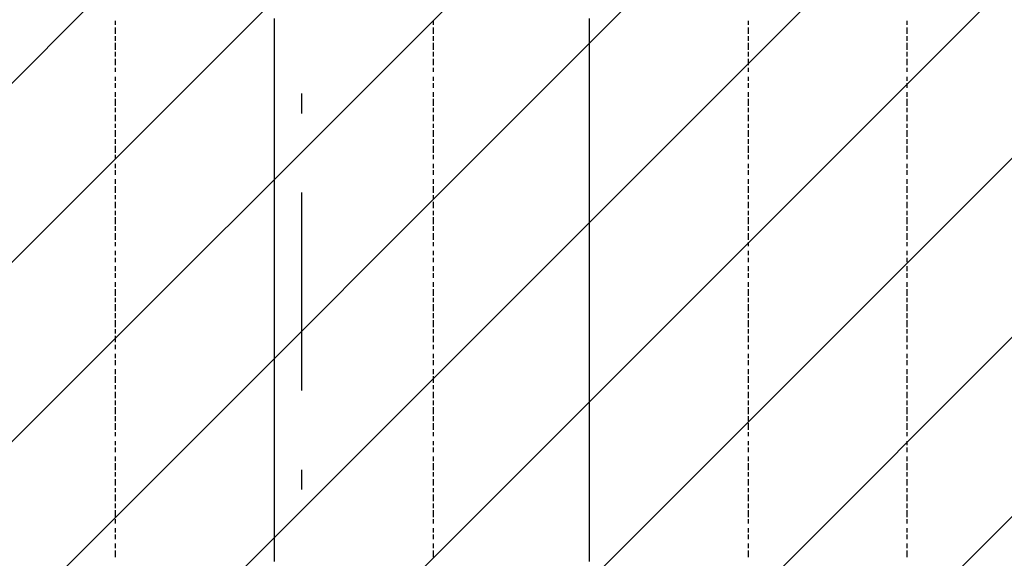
# Model space of a CAD drawing. Extents: x 997 to 109698, y 921 to 94021.
# Tile 133 of 256: x 29663 to 31528, y 12024 to 13044. Entities that reach past the tile are written whole.
import ezdxf

# ---------------------------------------------------------------- set-up
doc = ezdxf.new("R2010")
doc.units = 0
doc.header["$MEASUREMENT"] = 0
doc.layers.add('12', color=7, linetype='CONTINUOUS')
doc.layers.add('28', color=7, linetype='CONTINUOUS')

msp = doc.modelspace()

# ---------------------------------------------------------------- linework, layer by layer
at = {"layer": '12', "color": 5}
for p, q in [((29844.601607, 13033.953237), (29844.601607, 13041.953237)), ((30446.601607, 13033.953237), (30446.601607, 13041.953237)), ((31043.601607, 13033.953237), (31043.601607, 13041.953237)), ((31343.601607, 13041.953237), (31343.601607, 13033.953237)), ((29844.601607, 13016.953237), (29844.601607, 13028.953237)), ((30446.601607, 13016.953237), (30446.601607, 13028.953237)), ((31043.601607, 13016.953237), (31043.601607, 13028.953237)), ((31343.601607, 13028.953237), (31343.601607, 13016.953237)), ((29844.601607, 13003.953237), (29844.601607, 13012.953237)), ((29844.601607, 12986.953237), (29844.601607, 12999.953237)), ((30446.601607, 13003.953237), (30446.601607, 13012.953237)), ((30446.601607, 12986.953237), (30446.601607, 12999.953237)), ((31043.601607, 13003.953237), (31043.601607, 13012.953237)), ((31043.601607, 12986.953237), (31043.601607, 12999.953237)), ((31343.601607, 13012.953237), (31343.601607, 13003.953237)), ((31343.601607, 12999.953237), (31343.601607, 12986.953237)), ((29844.601607, 12973.953237), (29844.601607, 12982.953237)), ((30446.601607, 12973.953237), (30446.601607, 12982.953237)), ((31043.601607, 12973.953237), (31043.601607, 12982.953237)), ((31343.601607, 12982.953237), (31343.601607, 12973.953237)), ((29844.601607, 12957.953237), (29844.601607, 12969.953237)), ((30446.601607, 12957.953237), (30446.601607, 12969.953237)), ((31043.601607, 12957.953237), (31043.601607, 12969.953237)), ((31343.601607, 12969.953237), (31343.601607, 12957.953237)), ((29844.601607, 12944.953237), (29844.601607, 12952.953237)), ((30446.601607, 12944.953237), (30446.601607, 12952.953237)), ((31043.601607, 12944.953237), (31043.601607, 12952.953237)), ((31343.601607, 12952.953237), (31343.601607, 12944.953237)), ((29844.601607, 12927.953237), (29844.601607, 12935.953237)), ((30446.601607, 12927.953237), (30446.601607, 12935.953237)), ((31043.601607, 12927.953237), (31043.601607, 12935.953237)), ((31343.601607, 12935.953237), (31343.601607, 12927.953237)), ((29844.601607, 12914.953237), (29844.601607, 12923.953237)), ((29844.601607, 12897.953237), (29844.601607, 12906.953237)), ((30446.601607, 12914.953237), (30446.601607, 12923.953237)), ((30446.601607, 12897.953237), (30446.601607, 12906.953237)), ((31043.601607, 12914.953237), (31043.601607, 12923.953237)), ((31043.601607, 12897.953237), (31043.601607, 12906.953237)), ((31343.601607, 12923.953237), (31343.601607, 12914.953237)), ((31343.601607, 12906.953237), (31343.601607, 12897.953237)), ((29844.601607, 12880.953237), (29844.601607, 12893.953237)), ((30446.601607, 12880.953237), (30446.601607, 12893.953237)), ((31043.601607, 12880.953237), (31043.601607, 12893.953237)), ((31343.601607, 12893.953237), (31343.601607, 12880.953237)), ((29844.601607, 12868.953237), (29844.601607, 12876.953237)), ((30446.601607, 12868.953237), (30446.601607, 12876.953237)), ((31043.601607, 12868.953237), (31043.601607, 12876.953237)), ((31343.601607, 12876.953237), (31343.601607, 12868.953237)), ((29844.601607, 12851.953237), (29844.601607, 12863.953237)), ((30446.601607, 12851.953237), (30446.601607, 12863.953237)), ((31043.601607, 12851.953237), (31043.601607, 12863.953237)), ((31343.601607, 12863.953237), (31343.601607, 12851.953237)), ((29844.601607, 12838.953237), (29844.601607, 12846.953237)), ((29844.601607, 12821.953237), (29844.601607, 12834.953237)), ((30446.601607, 12838.953237), (30446.601607, 12846.953237)), ((30446.601607, 12821.953237), (30446.601607, 12834.953237)), ((31043.601607, 12838.953237), (31043.601607, 12846.953237)), ((31043.601607, 12821.953237), (31043.601607, 12834.953237)), ((31343.601607, 12846.953237), (31343.601607, 12838.953237)), ((31343.601607, 12834.953237), (31343.601607, 12821.953237)), ((29844.601607, 12808.953237), (29844.601607, 12817.953237)), ((30446.601607, 12808.953237), (30446.601607, 12817.953237)), ((31043.601607, 12808.953237), (31043.601607, 12817.953237)), ((31343.601607, 12817.953237), (31343.601607, 12808.953237)), ((29844.601607, 12791.953237), (29844.601607, 12804.953237)), ((30446.601607, 12791.953237), (30446.601607, 12804.953237)), ((31043.601607, 12791.953237), (31043.601607, 12804.953237)), ((31343.601607, 12804.953237), (31343.601607, 12791.953237)), ((29844.601607, 12779.953237), (29844.601607, 12787.953237)), ((30446.601607, 12779.953237), (30446.601607, 12787.953237)), ((31043.601607, 12779.953237), (31043.601607, 12787.953237)), ((31343.601607, 12787.953237), (31343.601607, 12779.953237)), ((29844.601607, 12762.953237), (29844.601607, 12770.953237)), ((29844.601607, 12749.953237), (29844.601607, 12758.953237)), ((30446.601607, 12762.953237), (30446.601607, 12770.953237)), ((30446.601607, 12749.953237), (30446.601607, 12758.953237)), ((31043.601607, 12762.953237), (31043.601607, 12770.953237)), ((31043.601607, 12749.953237), (31043.601607, 12758.953237)), ((31343.601607, 12770.953237), (31343.601607, 12762.953237)), ((31343.601607, 12758.953237), (31343.601607, 12749.953237)), ((29844.601607, 12732.953237), (29844.601607, 12741.953237)), ((30446.601607, 12732.953237), (30446.601607, 12741.953237)), ((31043.601607, 12732.953237), (31043.601607, 12741.953237)), ((31343.601607, 12741.953237), (31343.601607, 12732.953237)), ((29844.601607, 12715.953237), (29844.601607, 12728.953237)), ((30446.601607, 12715.953237), (30446.601607, 12728.953237)), ((31043.601607, 12715.953237), (31043.601607, 12728.953237)), ((31343.601607, 12728.953237), (31343.601607, 12715.953237)), ((29844.601607, 12703.953237), (29844.601607, 12711.953237)), ((30446.601607, 12703.953237), (30446.601607, 12711.953237)), ((31043.601607, 12703.953237), (31043.601607, 12711.953237)), ((31343.601607, 12711.953237), (31343.601607, 12703.953237)), ((29844.601607, 12686.953237), (29844.601607, 12698.953237)), ((30446.601607, 12686.953237), (30446.601607, 12698.953237)), ((31043.601607, 12686.953237), (31043.601607, 12698.953237)), ((31343.601607, 12698.953237), (31343.601607, 12686.953237)), ((29844.601607, 12673.953237), (29844.601607, 12681.953237)), ((29844.601607, 12656.953237), (29844.601607, 12669.953237)), ((30446.601607, 12673.953237), (30446.601607, 12681.953237)), ((30446.601607, 12656.953237), (30446.601607, 12669.953237)), ((31043.601607, 12673.953237), (31043.601607, 12681.953237)), ((31043.601607, 12656.953237), (31043.601607, 12669.953237)), ((31343.601607, 12681.953237), (31343.601607, 12673.953237)), ((31343.601607, 12669.953237), (31343.601607, 12656.953237)), ((29844.601607, 12643.953237), (29844.601607, 12652.953237)), ((30446.601607, 12643.953237), (30446.601607, 12652.953237)), ((31043.601607, 12643.953237), (31043.601607, 12652.953237)), ((31343.601607, 12652.953237), (31343.601607, 12643.953237)), ((29844.601607, 12626.953237), (29844.601607, 12639.953237)), ((30446.601607, 12626.953237), (30446.601607, 12639.953237)), ((31043.601607, 12626.953237), (31043.601607, 12639.953237)), ((31343.601607, 12639.953237), (31343.601607, 12626.953237)), ((29844.601607, 12614.953237), (29844.601607, 12622.953237)), ((30446.601607, 12614.953237), (30446.601607, 12622.953237)), ((31043.601607, 12614.953237), (31043.601607, 12622.953237)), ((31343.601607, 12622.953237), (31343.601607, 12614.953237)), ((29844.601607, 12597.953237), (29844.601607, 12605.953237)), ((29844.601607, 12584.953237), (29844.601607, 12592.953237)), ((30446.601607, 12597.953237), (30446.601607, 12605.953237)), ((30446.601607, 12584.953237), (30446.601607, 12592.953237)), ((31043.601607, 12597.953237), (31043.601607, 12605.953237)), ((31043.601607, 12584.953237), (31043.601607, 12592.953237)), ((31343.601607, 12605.953237), (31343.601607, 12597.953237)), ((31343.601607, 12592.953237), (31343.601607, 12584.953237)), ((29844.601607, 12567.953237), (29844.601607, 12576.953237)), ((30446.601607, 12567.953237), (30446.601607, 12576.953237)), ((31043.601607, 12567.953237), (31043.601607, 12576.953237)), ((31343.601607, 12576.953237), (31343.601607, 12567.953237)), ((29844.601607, 12554.953237), (29844.601607, 12563.953237)), ((30446.601607, 12554.953237), (30446.601607, 12563.953237)), ((31043.601607, 12554.953237), (31043.601607, 12563.953237)), ((31343.601607, 12563.953237), (31343.601607, 12554.953237)), ((29844.601607, 12537.953237), (29844.601607, 12546.953237)), ((29844.601607, 12520.953237), (29844.601607, 12533.953237)), ((30446.601607, 12537.953237), (30446.601607, 12546.953237)), ((30446.601607, 12520.953237), (30446.601607, 12533.953237)), ((31043.601607, 12537.953237), (31043.601607, 12546.953237)), ((31043.601607, 12520.953237), (31043.601607, 12533.953237)), ((31343.601607, 12546.953237), (31343.601607, 12537.953237)), ((31343.601607, 12533.953237), (31343.601607, 12520.953237)), ((29844.601607, 12508.953237), (29844.601607, 12516.953237)), ((30446.601607, 12508.953237), (30446.601607, 12516.953237)), ((31043.601607, 12508.953237), (31043.601607, 12516.953237)), ((31343.601607, 12516.953237), (31343.601607, 12508.953237)), ((29844.601607, 12491.953237), (29844.601607, 12504.953237)), ((30446.601607, 12491.953237), (30446.601607, 12504.953237)), ((31043.601607, 12491.953237), (31043.601607, 12504.953237)), ((31343.601607, 12504.953237), (31343.601607, 12491.953237)), ((29844.601607, 12478.953237), (29844.601607, 12487.953237)), ((30446.601607, 12478.953237), (30446.601607, 12487.953237)), ((31043.601607, 12478.953237), (31043.601607, 12487.953237)), ((31343.601607, 12487.953237), (31343.601607, 12478.953237)), ((29844.601607, 12461.953237), (29844.601607, 12474.953237)), ((30446.601607, 12461.953237), (30446.601607, 12474.953237)), ((31043.601607, 12461.953237), (31043.601607, 12474.953237)), ((31343.601607, 12474.953237), (31343.601607, 12461.953237)), ((29844.601607, 12449.953237), (29844.601607, 12457.953237)), ((29844.601607, 12432.953237), (29844.601607, 12444.953237)), ((30446.601607, 12449.953237), (30446.601607, 12457.953237)), ((30446.601607, 12432.953237), (30446.601607, 12444.953237)), ((31043.601607, 12449.953237), (31043.601607, 12457.953237)), ((31043.601607, 12432.953237), (31043.601607, 12444.953237)), ((31343.601607, 12457.953237), (31343.601607, 12449.953237)), ((31343.601607, 12444.953237), (31343.601607, 12432.953237)), ((29844.601607, 12419.953237), (29844.601607, 12427.953237)), ((30446.601607, 12419.953237), (30446.601607, 12427.953237)), ((31043.601607, 12419.953237), (31043.601607, 12427.953237)), ((31343.601607, 12427.953237), (31343.601607, 12419.953237)), ((29844.601607, 12402.953237), (29844.601607, 12410.953237)), ((30446.601607, 12402.953237), (30446.601607, 12410.953237)), ((31043.601607, 12402.953237), (31043.601607, 12410.953237)), ((31343.601607, 12410.953237), (31343.601607, 12402.953237)), ((29844.601607, 12389.953237), (29844.601607, 12398.953237)), ((30446.601607, 12389.953237), (30446.601607, 12398.953237)), ((31043.601607, 12389.953237), (31043.601607, 12398.953237)), ((31343.601607, 12398.953237), (31343.601607, 12389.953237)), ((29844.601607, 12372.953237), (29844.601607, 12381.953237)), ((29844.601607, 12355.953237), (29844.601607, 12368.953237)), ((30446.601607, 12372.953237), (30446.601607, 12381.953237)), ((30446.601607, 12355.953237), (30446.601607, 12368.953237)), ((31043.601607, 12372.953237), (31043.601607, 12381.953237)), ((31043.601607, 12355.953237), (31043.601607, 12368.953237)), ((31343.601607, 12381.953237), (31343.601607, 12372.953237)), ((31343.601607, 12368.953237), (31343.601607, 12355.953237)), ((29844.601607, 12343.953237), (29844.601607, 12351.953237)), ((30446.601607, 12343.953237), (30446.601607, 12351.953237)), ((31043.601607, 12343.953237), (31043.601607, 12351.953237)), ((31343.601607, 12351.953237), (31343.601607, 12343.953237)), ((29844.601607, 12326.953237), (29844.601607, 12338.953237)), ((30446.601607, 12326.953237), (30446.601607, 12338.953237)), ((31043.601607, 12326.953237), (31043.601607, 12338.953237)), ((31343.601607, 12338.953237), (31343.601607, 12326.953237)), ((29844.601607, 12313.953237), (29844.601607, 12322.953237)), ((29844.601607, 12296.953237), (29844.601607, 12309.953237)), ((30446.601607, 12313.953237), (30446.601607, 12322.953237)), ((30446.601607, 12296.953237), (30446.601607, 12309.953237)), ((31043.601607, 12313.953237), (31043.601607, 12322.953237)), ((31043.601607, 12296.953237), (31043.601607, 12309.953237)), ((31343.601607, 12322.953237), (31343.601607, 12313.953237)), ((31343.601607, 12309.953237), (31343.601607, 12296.953237)), ((29844.601607, 12283.953237), (29844.601607, 12292.953237)), ((30446.601607, 12283.953237), (30446.601607, 12292.953237)), ((31043.601607, 12283.953237), (31043.601607, 12292.953237)), ((31343.601607, 12292.953237), (31343.601607, 12283.953237)), ((29844.601607, 12266.953237), (29844.601607, 12279.953237)), ((30446.601607, 12266.953237), (30446.601607, 12279.953237)), ((31043.601607, 12266.953237), (31043.601607, 12279.953237)), ((31343.601607, 12279.953237), (31343.601607, 12266.953237)), ((29844.601607, 12254.953237), (29844.601607, 12262.953237)), ((30446.601607, 12254.953237), (30446.601607, 12262.953237)), ((31043.601607, 12254.953237), (31043.601607, 12262.953237)), ((31343.601607, 12262.953237), (31343.601607, 12254.953237)), ((29844.601607, 12237.953237), (29844.601607, 12245.953237)), ((30446.601607, 12237.953237), (30446.601607, 12245.953237)), ((31043.601607, 12237.953237), (31043.601607, 12245.953237)), ((31343.601607, 12245.953237), (31343.601607, 12237.953237)), ((29844.601607, 12224.953237), (29844.601607, 12233.953237)), ((29844.601607, 12207.953237), (29844.601607, 12216.953237)), ((30446.601607, 12224.953237), (30446.601607, 12233.953237)), ((30446.601607, 12207.953237), (30446.601607, 12216.953237)), ((31043.601607, 12224.953237), (31043.601607, 12233.953237)), ((31043.601607, 12207.953237), (31043.601607, 12216.953237)), ((31343.601607, 12233.953237), (31343.601607, 12224.953237)), ((31343.601607, 12216.953237), (31343.601607, 12207.953237)), ((29844.601607, 12190.953237), (29844.601607, 12203.953237)), ((30446.601607, 12190.953237), (30446.601607, 12203.953237)), ((31043.601607, 12190.953237), (31043.601607, 12203.953237)), ((31343.601607, 12203.953237), (31343.601607, 12190.953237)), ((29844.601607, 12178.953237), (29844.601607, 12186.953237)), ((30446.601607, 12178.953237), (30446.601607, 12186.953237)), ((31043.601607, 12178.953237), (31043.601607, 12186.953237)), ((31343.601607, 12186.953237), (31343.601607, 12178.953237)), ((29844.601607, 12161.953237), (29844.601607, 12173.953237)), ((30446.601607, 12161.953237), (30446.601607, 12173.953237)), ((31043.601607, 12161.953237), (31043.601607, 12173.953237)), ((31343.601607, 12173.953237), (31343.601607, 12161.953237)), ((29844.601607, 12148.953237), (29844.601607, 12156.953237)), ((29844.601607, 12131.953237), (29844.601607, 12144.953237)), ((30446.601607, 12148.953237), (30446.601607, 12156.953237)), ((30446.601607, 12131.953237), (30446.601607, 12144.953237)), ((31043.601607, 12148.953237), (31043.601607, 12156.953237)), ((31043.601607, 12131.953237), (31043.601607, 12144.953237)), ((31343.601607, 12156.953237), (31343.601607, 12148.953237)), ((31343.601607, 12144.953237), (31343.601607, 12131.953237)), ((29844.601607, 12118.953237), (29844.601607, 12127.953237)), ((30446.601607, 12118.953237), (30446.601607, 12127.953237)), ((31043.601607, 12118.953237), (31043.601607, 12127.953237)), ((31343.601607, 12127.953237), (31343.601607, 12118.953237)), ((29844.601607, 12101.953237), (29844.601607, 12114.953237)), ((30446.601607, 12101.953237), (30446.601607, 12114.953237)), ((31043.601607, 12101.953237), (31043.601607, 12114.953237)), ((31343.601607, 12114.953237), (31343.601607, 12101.953237)), ((29844.601607, 12089.953237), (29844.601607, 12097.953237)), ((30446.601607, 12089.953237), (30446.601607, 12097.953237)), ((31043.601607, 12089.953237), (31043.601607, 12097.953237)), ((31343.601607, 12097.953237), (31343.601607, 12089.953237)), ((29844.601607, 12072.953237), (29844.601607, 12080.953237)), ((29844.601607, 12059.953237), (29844.601607, 12068.953237)), ((30446.601607, 12072.953237), (30446.601607, 12080.953237)), ((30446.601607, 12059.953237), (30446.601607, 12068.953237)), ((31043.601607, 12072.953237), (31043.601607, 12080.953237)), ((31043.601607, 12059.953237), (31043.601607, 12068.953237)), ((31343.601607, 12080.953237), (31343.601607, 12072.953237)), ((31343.601607, 12068.953237), (31343.601607, 12059.953237)), ((29844.601607, 12042.953237), (29844.601607, 12051.953237)), ((30446.601607, 12042.953237), (30446.601607, 12051.953237)), ((31043.601607, 12042.953237), (31043.601607, 12051.953237)), ((31343.601607, 12051.953237), (31343.601607, 12042.953237)), ((29844.601607, 12025.953237), (29844.601607, 12038.953237)), ((30446.601607, 12025.953237), (30446.601607, 12038.953237)), ((31043.601607, 12025.953237), (31043.601607, 12038.953237)), ((31343.601607, 12038.953237), (31343.601607, 12025.953237))]:
    msp.add_line(p, q, dxfattribs=at)
at = {"layer": '12', "color": 1}
for p, q in [((30145.601607, 13033.953237), (30145.601607, 13045.953237)), ((30742.601607, 13033.953237), (30742.601607, 13045.953237)), ((30145.601607, 13024.953237), (30145.601607, 13033.953237)), ((30145.601607, 13016.953237), (30145.601607, 13024.953237)), ((30742.601607, 13024.953237), (30742.601607, 13033.953237)), ((30742.601607, 13016.953237), (30742.601607, 13024.953237)), ((30145.601607, 13003.953237), (30145.601607, 13016.953237)), ((30145.601607, 12995.953237), (30145.601607, 13003.953237)), ((30742.601607, 13003.953237), (30742.601607, 13016.953237)), ((30742.601607, 12995.953237), (30742.601607, 13003.953237)), ((30145.601607, 12986.953237), (30145.601607, 12995.953237)), ((30145.601607, 12973.953237), (30145.601607, 12986.953237)), ((30742.601607, 12986.953237), (30742.601607, 12995.953237)), ((30742.601607, 12973.953237), (30742.601607, 12986.953237)), ((30145.601607, 12965.953237), (30145.601607, 12973.953237)), ((30145.601607, 12957.953237), (30145.601607, 12965.953237)), ((30742.601607, 12965.953237), (30742.601607, 12973.953237)), ((30742.601607, 12957.953237), (30742.601607, 12965.953237)), ((30145.601607, 12944.953237), (30145.601607, 12957.953237)), ((30145.601607, 12935.953237), (30145.601607, 12944.953237)), ((30742.601607, 12944.953237), (30742.601607, 12957.953237)), ((30742.601607, 12935.953237), (30742.601607, 12944.953237)), ((30145.601607, 12923.953237), (30145.601607, 12935.953237)), ((30742.601607, 12923.953237), (30742.601607, 12935.953237)), ((30145.601607, 12914.953237), (30145.601607, 12923.953237)), ((30145.601607, 12906.953237), (30145.601607, 12914.953237)), ((30145.601607, 12893.953237), (30145.601607, 12906.953237)), ((30742.601607, 12914.953237), (30742.601607, 12923.953237)), ((30742.601607, 12906.953237), (30742.601607, 12914.953237)), ((30742.601607, 12893.953237), (30742.601607, 12906.953237)), ((30145.601607, 12885.953237), (30145.601607, 12893.953237)), ((30742.601607, 12885.953237), (30742.601607, 12893.953237)), ((30145.601607, 12876.953237), (30145.601607, 12885.953237)), ((30145.601607, 12863.953237), (30145.601607, 12876.953237)), ((30742.601607, 12876.953237), (30742.601607, 12885.953237)), ((30742.601607, 12863.953237), (30742.601607, 12876.953237)), ((30145.601607, 12855.953237), (30145.601607, 12863.953237)), ((30145.601607, 12846.953237), (30145.601607, 12855.953237)), ((30742.601607, 12855.953237), (30742.601607, 12863.953237)), ((30742.601607, 12846.953237), (30742.601607, 12855.953237)), ((30145.601607, 12834.953237), (30145.601607, 12846.953237)), ((30145.601607, 12825.953237), (30145.601607, 12834.953237)), ((30742.601607, 12834.953237), (30742.601607, 12846.953237)), ((30742.601607, 12825.953237), (30742.601607, 12834.953237)), ((30145.601607, 12817.953237), (30145.601607, 12825.953237)), ((30145.601607, 12804.953237), (30145.601607, 12817.953237)), ((30742.601607, 12817.953237), (30742.601607, 12825.953237)), ((30742.601607, 12804.953237), (30742.601607, 12817.953237)), ((30145.601607, 12796.953237), (30145.601607, 12804.953237)), ((30145.601607, 12783.953237), (30145.601607, 12796.953237)), ((30742.601607, 12796.953237), (30742.601607, 12804.953237)), ((30742.601607, 12783.953237), (30742.601607, 12796.953237)), ((30145.601607, 12774.953237), (30145.601607, 12783.953237)), ((30742.601607, 12774.953237), (30742.601607, 12783.953237)), ((30145.601607, 12766.953237), (30145.601607, 12774.953237)), ((30145.601607, 12753.953237), (30145.601607, 12766.953237)), ((30742.601607, 12766.953237), (30742.601607, 12774.953237)), ((30742.601607, 12753.953237), (30742.601607, 12766.953237)), ((30145.601607, 12745.953237), (30145.601607, 12753.953237)), ((30145.601607, 12736.953237), (30145.601607, 12745.953237)), ((30742.601607, 12745.953237), (30742.601607, 12753.953237)), ((30742.601607, 12736.953237), (30742.601607, 12745.953237)), ((30145.601607, 12724.953237), (30145.601607, 12736.953237)), ((30145.601607, 12715.953237), (30145.601607, 12724.953237)), ((30742.601607, 12724.953237), (30742.601607, 12736.953237)), ((30742.601607, 12715.953237), (30742.601607, 12724.953237)), ((30145.601607, 12707.953237), (30145.601607, 12715.953237)), ((30145.601607, 12694.953237), (30145.601607, 12707.953237)), ((30742.601607, 12707.953237), (30742.601607, 12715.953237)), ((30742.601607, 12694.953237), (30742.601607, 12707.953237)), ((30145.601607, 12686.953237), (30145.601607, 12694.953237)), ((30145.601607, 12673.953237), (30145.601607, 12686.953237)), ((30742.601607, 12686.953237), (30742.601607, 12694.953237)), ((30742.601607, 12673.953237), (30742.601607, 12686.953237)), ((30145.601607, 12664.953237), (30145.601607, 12673.953237)), ((30145.601607, 12656.953237), (30145.601607, 12664.953237)), ((30742.601607, 12664.953237), (30742.601607, 12673.953237)), ((30742.601607, 12656.953237), (30742.601607, 12664.953237)), ((30145.601607, 12643.953237), (30145.601607, 12656.953237)), ((30742.601607, 12643.953237), (30742.601607, 12656.953237)), ((30145.601607, 12635.953237), (30145.601607, 12643.953237)), ((30145.601607, 12626.953237), (30145.601607, 12635.953237)), ((30145.601607, 12614.953237), (30145.601607, 12626.953237)), ((30742.601607, 12635.953237), (30742.601607, 12643.953237)), ((30742.601607, 12626.953237), (30742.601607, 12635.953237)), ((30742.601607, 12614.953237), (30742.601607, 12626.953237)), ((30145.601607, 12605.953237), (30145.601607, 12614.953237)), ((30742.601607, 12605.953237), (30742.601607, 12614.953237)), ((30145.601607, 12597.953237), (30145.601607, 12605.953237)), ((30145.601607, 12584.953237), (30145.601607, 12597.953237)), ((30742.601607, 12597.953237), (30742.601607, 12605.953237)), ((30742.601607, 12584.953237), (30742.601607, 12597.953237)), ((30145.601607, 12576.953237), (30145.601607, 12584.953237)), ((30145.601607, 12563.953237), (30145.601607, 12576.953237)), ((30742.601607, 12576.953237), (30742.601607, 12584.953237)), ((30742.601607, 12563.953237), (30742.601607, 12576.953237)), ((30145.601607, 12554.953237), (30145.601607, 12563.953237)), ((30145.601607, 12546.953237), (30145.601607, 12554.953237)), ((30742.601607, 12554.953237), (30742.601607, 12563.953237)), ((30742.601607, 12546.953237), (30742.601607, 12554.953237)), ((30145.601607, 12533.953237), (30145.601607, 12546.953237)), ((30145.601607, 12525.953237), (30145.601607, 12533.953237)), ((30742.601607, 12533.953237), (30742.601607, 12546.953237)), ((30742.601607, 12525.953237), (30742.601607, 12533.953237)), ((30145.601607, 12516.953237), (30145.601607, 12525.953237)), ((30145.601607, 12504.953237), (30145.601607, 12516.953237)), ((30742.601607, 12516.953237), (30742.601607, 12525.953237)), ((30742.601607, 12504.953237), (30742.601607, 12516.953237)), ((30145.601607, 12495.953237), (30145.601607, 12504.953237)), ((30742.601607, 12495.953237), (30742.601607, 12504.953237)), ((30145.601607, 12487.953237), (30145.601607, 12495.953237)), ((30145.601607, 12474.953237), (30145.601607, 12487.953237)), ((30742.601607, 12487.953237), (30742.601607, 12495.953237)), ((30742.601607, 12474.953237), (30742.601607, 12487.953237)), ((30145.601607, 12465.953237), (30145.601607, 12474.953237)), ((30145.601607, 12453.953237), (30145.601607, 12465.953237)), ((30742.601607, 12465.953237), (30742.601607, 12474.953237)), ((30742.601607, 12453.953237), (30742.601607, 12465.953237)), ((30145.601607, 12444.953237), (30145.601607, 12453.953237)), ((30145.601607, 12436.953237), (30145.601607, 12444.953237)), ((30742.601607, 12444.953237), (30742.601607, 12453.953237)), ((30742.601607, 12436.953237), (30742.601607, 12444.953237)), ((30145.601607, 12423.953237), (30145.601607, 12436.953237)), ((30145.601607, 12415.953237), (30145.601607, 12423.953237)), ((30742.601607, 12423.953237), (30742.601607, 12436.953237)), ((30742.601607, 12415.953237), (30742.601607, 12423.953237)), ((30145.601607, 12406.953237), (30145.601607, 12415.953237)), ((30145.601607, 12393.953237), (30145.601607, 12406.953237)), ((30742.601607, 12406.953237), (30742.601607, 12415.953237)), ((30742.601607, 12393.953237), (30742.601607, 12406.953237)), ((30145.601607, 12385.953237), (30145.601607, 12393.953237)), ((30145.601607, 12377.953237), (30145.601607, 12385.953237)), ((30742.601607, 12385.953237), (30742.601607, 12393.953237)), ((30742.601607, 12377.953237), (30742.601607, 12385.953237)), ((30145.601607, 12364.953237), (30145.601607, 12377.953237)), ((30742.601607, 12364.953237), (30742.601607, 12377.953237)), ((30145.601607, 12355.953237), (30145.601607, 12364.953237)), ((30145.601607, 12343.953237), (30145.601607, 12355.953237)), ((30742.601607, 12355.953237), (30742.601607, 12364.953237)), ((30742.601607, 12343.953237), (30742.601607, 12355.953237)), ((30145.601607, 12334.953237), (30145.601607, 12343.953237)), ((30145.601607, 12326.953237), (30145.601607, 12334.953237)), ((30742.601607, 12334.953237), (30742.601607, 12343.953237)), ((30742.601607, 12326.953237), (30742.601607, 12334.953237)), ((30145.601607, 12313.953237), (30145.601607, 12326.953237)), ((30145.601607, 12305.953237), (30145.601607, 12313.953237)), ((30742.601607, 12313.953237), (30742.601607, 12326.953237)), ((30742.601607, 12305.953237), (30742.601607, 12313.953237)), ((30145.601607, 12296.953237), (30145.601607, 12305.953237)), ((30145.601607, 12283.953237), (30145.601607, 12296.953237)), ((30742.601607, 12296.953237), (30742.601607, 12305.953237)), ((30742.601607, 12283.953237), (30742.601607, 12296.953237)), ((30145.601607, 12275.953237), (30145.601607, 12283.953237)), ((30145.601607, 12266.953237), (30145.601607, 12275.953237)), ((30742.601607, 12275.953237), (30742.601607, 12283.953237)), ((30742.601607, 12266.953237), (30742.601607, 12275.953237)), ((30145.601607, 12254.953237), (30145.601607, 12266.953237)), ((30145.601607, 12245.953237), (30145.601607, 12254.953237)), ((30742.601607, 12254.953237), (30742.601607, 12266.953237)), ((30742.601607, 12245.953237), (30742.601607, 12254.953237)), ((30145.601607, 12237.953237), (30145.601607, 12245.953237)), ((30145.601607, 12224.953237), (30145.601607, 12237.953237)), ((30742.601607, 12237.953237), (30742.601607, 12245.953237)), ((30742.601607, 12224.953237), (30742.601607, 12237.953237)), ((30145.601607, 12216.953237), (30145.601607, 12224.953237)), ((30145.601607, 12203.953237), (30145.601607, 12216.953237)), ((30742.601607, 12216.953237), (30742.601607, 12224.953237)), ((30742.601607, 12203.953237), (30742.601607, 12216.953237)), ((30145.601607, 12195.953237), (30145.601607, 12203.953237)), ((30742.601607, 12195.953237), (30742.601607, 12203.953237)), ((30145.601607, 12186.953237), (30145.601607, 12195.953237)), ((30145.601607, 12173.953237), (30145.601607, 12186.953237)), ((30742.601607, 12186.953237), (30742.601607, 12195.953237)), ((30742.601607, 12173.953237), (30742.601607, 12186.953237)), ((30145.601607, 12165.953237), (30145.601607, 12173.953237)), ((30145.601607, 12156.953237), (30145.601607, 12165.953237)), ((30742.601607, 12165.953237), (30742.601607, 12173.953237)), ((30742.601607, 12156.953237), (30742.601607, 12165.953237)), ((30145.601607, 12144.953237), (30145.601607, 12156.953237)), ((30145.601607, 12135.953237), (30145.601607, 12144.953237)), ((30742.601607, 12144.953237), (30742.601607, 12156.953237)), ((30742.601607, 12135.953237), (30742.601607, 12144.953237)), ((30145.601607, 12127.953237), (30145.601607, 12135.953237)), ((30145.601607, 12114.953237), (30145.601607, 12127.953237)), ((30742.601607, 12127.953237), (30742.601607, 12135.953237)), ((30742.601607, 12114.953237), (30742.601607, 12127.953237)), ((30145.601607, 12106.953237), (30145.601607, 12114.953237)), ((30145.601607, 12093.953237), (30145.601607, 12106.953237)), ((30742.601607, 12106.953237), (30742.601607, 12114.953237)), ((30742.601607, 12093.953237), (30742.601607, 12106.953237)), ((30145.601607, 12084.953237), (30145.601607, 12093.953237)), ((30742.601607, 12084.953237), (30742.601607, 12093.953237)), ((30145.601607, 12076.953237), (30145.601607, 12084.953237)), ((30145.601607, 12063.953237), (30145.601607, 12076.953237)), ((30742.601607, 12076.953237), (30742.601607, 12084.953237)), ((30742.601607, 12063.953237), (30742.601607, 12076.953237)), ((30145.601607, 12055.953237), (30145.601607, 12063.953237)), ((30145.601607, 12046.953237), (30145.601607, 12055.953237)), ((30742.601607, 12055.953237), (30742.601607, 12063.953237)), ((30742.601607, 12046.953237), (30742.601607, 12055.953237)), ((30145.601607, 12034.953237), (30145.601607, 12046.953237)), ((30145.601607, 12025.953237), (30145.601607, 12034.953237)), ((30742.601607, 12034.953237), (30742.601607, 12046.953237)), ((30742.601607, 12025.953237), (30742.601607, 12034.953237)), ((30145.601607, 12017.953237), (30145.601607, 12025.953237)), ((30742.601607, 12017.953237), (30742.601607, 12025.953237))]:
    msp.add_line(p, q, dxfattribs=at)
at = {"layer": '28', "color": 2}
for p, q in [((22581.774752, 3820.953237), (41547.636205, 22786.814691)), ((22921.186007, 3820.953237), (41547.636205, 22447.403436)), ((23260.597261, 3820.953237), (41547.636205, 22107.992181)), ((29497.636205, 12773.282221), (36497.636205, 19773.282221)), ((29497.636205, 12433.870966), (36497.636205, 19433.870966)), ((29497.636205, 12094.459711), (36497.636205, 19094.459711)), ((29497.636205, 11755.048456), (36497.636205, 18755.048456)), ((29497.636205, 11415.637201), (36497.636205, 18415.637201)), ((22242.363497, 3820.953237), (36732.759958, 18311.349699))]:
    msp.add_line(p, q, dxfattribs=at)
at = {"layer": '28', "color": 4, "linetype": 'Continuous'}
for p, q in [((30196.601607, 12903.953237), (30196.601607, 12866.453237)), ((30196.601607, 12191.453237), (30196.601607, 12153.953237))]:
    msp.add_line(p, q, dxfattribs=at)
at = {"layer": '28', "color": 4}
msp.add_line((30196.601607, 12716.453237), (30196.601607, 12341.453237), dxfattribs=at)

doc.saveas('drawing.dxf')
